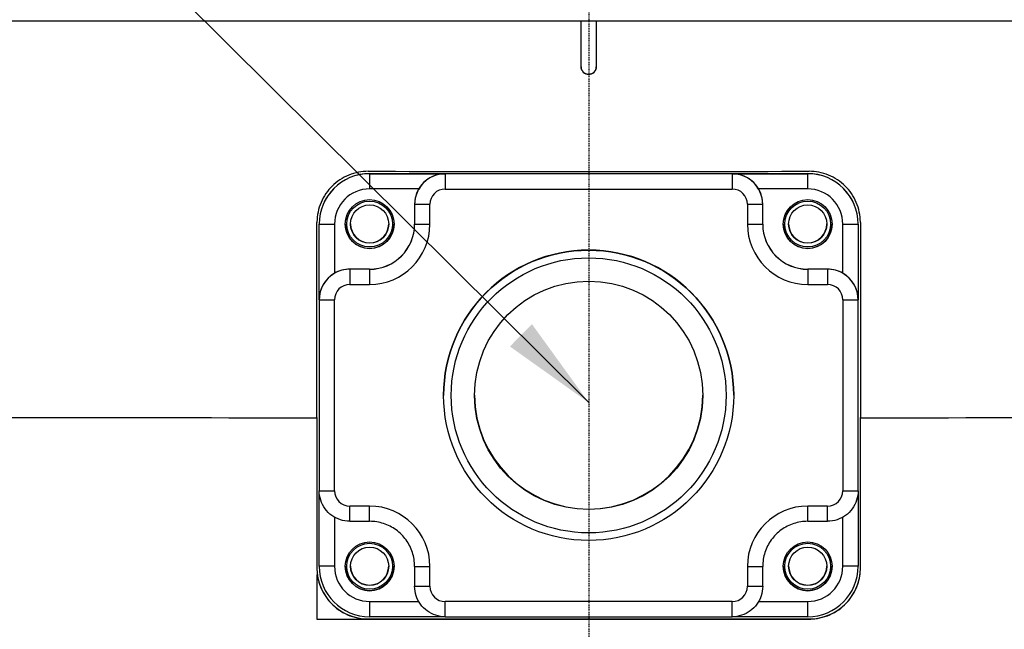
# Model space of a CAD drawing. Header units: millimetres. Extents: x 0 to 5219, y 0 to 2970.
# Tile 59 of 233: x 2639 to 2768, y 350 to 429. Entities that reach past the tile are written whole.
import ezdxf

# ---------------------------------------------------------------- set-up
doc = ezdxf.new("R2010")
doc.units = ezdxf.units.MM
doc.header["$LTSCALE"] = 0.2
doc.linetypes.add('CENTER2', pattern=[1.125, 0.75, -0.125, 0.125, -0.125])
doc.layers.add('02_Center Line', color=1, linetype='CENTER2')
doc.styles.add('Rainbow-5.0 Style', font='malgunsl.ttf')
doc.dimstyles.new('Rainbow-5.0 Style', dxfattribs={"dimtxt": 4, "dimasz": 2.5, "dimexe": 1, "dimexo": 1, "dimgap": 1, "dimtad": 1, "dimdsep": 46, "dimtxsty": 'Rainbow-5.0 Style', "dimcen": 0, "dimclrd": 251, "dimclre": 251, "dimclrt": 7, "dimazin": 3, "dimtp": 0.1, "dimtm": 0.1, "dimtfac": 0.61, "dimtmove": 0, "dimatfit": 3, "dimfxl": 1, "dimlwd": -1, "dimlwe": -1, "dimarcsym": 1})

# ---------------------------------------------------------------- blocks, each defined once
blk = doc.blocks.new('A$C1f8bda80')
for p, q in [((-1, 190.04), (-1, 196.04)), ((1, 196.04), (1, 190.04)), ((-28.7, 176.05), (28.7, 176.05)), ((-28.7, 176.04), (-28.7, 176.05)), ((-28.7, 176.04), (-28.7, 174.04)), ((-28.7, 176.04), (-18.8, 176.04)), ((-18.8, 176.03), (-18.8, 176.04)), ((-18.8, 176.03), (-18.8, 174.03)), ((18.8, 176.03), (-18.8, 176.03)), ((18.8, 176.04), (28.7, 176.04)), ((18.8, 176.04), (18.8, 176.03)), ((18.8, 176.03), (18.8, 174.03)), ((28.7, 176.05), (28.7, 176.04)), ((28.7, 174.04), (28.7, 176.04)), ((-22.26, 174.04), (-28.7, 174.04)), ((-18.8, 174.03), (18.8, 174.03)), ((28.7, 174.04), (22.26, 174.04)), ((-22.8, 172.04), (-22.8, 172.03)), ((-22.8, 172.03), (-22.8, 169.43)), ((-20.8, 169.43), (-20.8, 172.03)), ((20.8, 172.03), (20.8, 169.43)), ((22.8, 172.03), (22.8, 172.04)), ((22.8, 169.43), (22.8, 172.03)), ((-35.3, 169.45), (-35.3, 169.44)), ((-35.3, 169.44), (-33.3, 169.44)), ((-35.3, 159.54), (-35.3, 169.44)), ((-33.3, 169.44), (-33.3, 163)), ((33.3, 169.44), (35.3, 169.44)), ((33.3, 163), (33.3, 169.44)), ((35.3, 169.44), (35.3, 169.45)), ((35.3, 169.44), (35.3, 159.54)), ((-31.3, 163.53), (-31.3, 163.54)), ((-28.7, 163.54), (-31.3, 163.54)), ((-31.3, 163.53), (-31.3, 161.53)), ((-28.7, 163.53), (-31.3, 163.53)), ((-28.7, 163.54), (-28.7, 163.53)), ((-28.7, 163.53), (-28.7, 161.53)), ((28.7, 163.53), (28.7, 163.54)), ((31.3, 163.54), (28.7, 163.54)), ((28.7, 163.53), (28.7, 161.53)), ((31.3, 163.53), (28.7, 163.53)), ((31.3, 163.54), (31.3, 163.53)), ((31.3, 163.53), (31.3, 161.53)), ((-31.3, 161.53), (-28.7, 161.53)), ((28.7, 161.53), (31.3, 161.53)), ((-35.3, 159.54), (-35.3, 159.53)), ((-35.3, 159.53), (-35.3, 134.53)), ((-33.3, 134.53), (-33.3, 159.53)), ((33.3, 159.53), (33.3, 134.53)), ((35.3, 159.53), (35.3, 159.54)), ((35.3, 134.53), (35.3, 159.53)), ((-19, 147.03), (-19, 147.02)), ((19, 147.03), (19, 147.02)), ((-35.3, 124.64), (-35.3, 134.53)), ((35.3, 134.53), (35.3, 124.64)), ((-31.3, 130.53), (-31.3, 132.53)), ((-28.7, 132.53), (-31.3, 132.53)), ((-28.7, 130.53), (-28.7, 132.53)), ((28.7, 130.53), (28.7, 132.53)), ((31.3, 132.53), (28.7, 132.53)), ((31.3, 130.53), (31.3, 132.53)), ((-33.3, 131.07), (-33.3, 124.64)), ((-31.3, 130.53), (-28.7, 130.53)), ((28.7, 130.53), (31.3, 130.53)), ((33.3, 124.64), (33.3, 131.07)), ((-33.3, 124.64), (-35.3, 124.64)), ((-22.8, 124.63), (-22.8, 122.03)), ((-20.8, 122.03), (-20.8, 124.63)), ((20.8, 124.63), (20.8, 122.03)), ((22.8, 122.03), (22.8, 124.63)), ((35.3, 124.64), (33.3, 124.64)), ((-28.7, 120.04), (-28.7, 118.04)), ((-28.7, 120.04), (-22.27, 120.04)), ((-18.8, 118.03), (-18.8, 120.03)), ((18.8, 120.03), (-18.8, 120.03)), ((18.8, 118.03), (18.8, 120.03)), ((22.27, 120.04), (28.7, 120.04)), ((28.7, 118.04), (28.7, 120.04)), ((-28.9, 117.73), (-28.9, 117.75)), ((-28.9, 117.75), (28.9, 117.75)), ((-19.02, 118.04), (-28.7, 118.04)), ((-18.8, 118.03), (18.8, 118.03)), ((28.7, 118.04), (19.02, 118.04)), ((28.9, 117.75), (28.9, 117.73))]:
    blk.add_line(p, q)
for centre, radius in [((-28.7, 169.44), 3.2), ((-28.7, 169.45), 3), ((-28.7, 169.45), 2.5), ((28.7, 169.44), 3.2), ((28.7, 169.45), 3), ((28.7, 169.45), 2.5), ((-28.7, 124.64), 3.2), ((28.7, 124.64), 3.2), ((-28.7, 124.65), 3), ((-28.7, 124.65), 2.5), ((28.7, 124.65), 3), ((28.7, 124.65), 2.5)]:
    blk.add_circle(centre, radius)
for centre, radius, start, end in [((0, 190.04), 1, 180, 0), ((-18.8, 172.03), 4, 90, 180), ((18.8, 172.03), 4, 0, 90), ((-18.8, 172.04), 4, 150, 180), ((-18.8, 172.03), 2, 90, 180), ((18.8, 172.03), 2, 0, 90), ((18.8, 172.04), 4, 0, 30), ((-28.7, 169.45), 3.2, 180.1376, 359.8624), ((-28.7, 169.47), 2.5, 180.135, 359.865), ((28.7, 169.45), 3.2, 180.1376, 359.8624), ((28.7, 169.47), 2.5, 180.135, 359.865), ((-31.3, 159.53), 4, 90, 180), ((-31.3, 159.54), 4, 90, 120), ((31.3, 159.54), 4, 60, 90), ((31.3, 159.53), 4, 0, 90), ((-31.3, 159.53), 2, 90, 180), ((31.3, 159.53), 2, 0, 90), ((-31.3, 134.53), 2, 180, 270), ((31.3, 134.53), 2, 270, 0), ((-28.7, 124.65), 3.2, 180.1376, 359.8624), ((-28.7, 124.67), 2.5, 180.135, 359.865), ((28.7, 124.65), 3.2, 180.1376, 359.8624), ((28.7, 124.67), 2.5, 180.135, 359.865), ((-18.8, 122.03), 2, 180, 270), ((18.8, 122.03), 2, 270, 0)]:
    blk.add_arc(centre, radius, start, end)
for centre, major_axis, ratio, start_param, end_param in [((0, 196.2), (152, 0), 0.001025, 3.141592, 6.283184), ((-28.7, 169.45), (-6.6, 0), 0.999999, 4.712389, 6.283185), ((-28.7, 169.44), (-6.6, 0), 0.999999, 4.712389, 6.283185), ((0, 176.5), (-152.61, 0), 0.001025, 1.380278, 1.761314), ((-18.8, 172.03), (0, -4), 0.998977, 3.141593, 4.18879), ((18.8, 172.03), (0, 4), 0.998977, 5.235988, 6.283185), ((28.7, 169.45), (6.6, 0), 0.999999, 0, 1.570796), ((28.7, 169.44), (6.6, 0), 0.999999, 0, 1.570796), ((-28.7, 169.44), (-4.6, 0), 0.999999, 4.712389, 6.283185), ((28.7, 169.44), (4.6, 0), 0.999999, 0, 1.570796), ((-20.8, 172.03), (-2, 0), 0.001025, 6.283185, 7.853982), ((20.8, 172.03), (2, 0), 0.001025, 4.712389, 6.283185), ((-28.7, 169.44), (5.9, 0), 0.999999, 4.712389, 6.283185), ((-28.7, 169.43), (7.9, 0), 0.999999, 4.712389, 6.283185), ((-28.7, 169.43), (5.9, 0), 0.999999, 4.712389, 6.283185), ((-20.8, 169.43), (-2, 0), 0.001025, 6.283185, 7.853982), ((20.8, 169.43), (2, 0), 0.001025, 4.712389, 6.283185), ((28.7, 169.43), (-7.9, 0), 0.999999, 0, 1.570796), ((28.7, 169.44), (-5.9, 0), 0.999999, 0, 1.570796), ((28.7, 169.43), (-5.9, 0), 0.999999, 0, 1.570796), ((0, 147.03), (-19, 0), 0.999999, 3.141593, 6.283185), ((-31.3, 159.53), (2.83, -2.83), 0.998976, 2.879281, 3.926479), ((31.3, 159.53), (-2.83, -2.83), 0.998976, 2.356707, 3.403904), ((-33.3, 159.53), (-2, 0), 0.001025, 6.283185, 7.853982), ((33.3, 159.53), (2, 0), 0.001025, 4.712389, 6.283185), ((0, 147.09), (-14.95, -0.04), 0.999999, 0, 3.136384), ((0, 144.25), (-154.3, 0), 0.001025, 0.84228, 1.337984), ((0, 144.25), (-154.3, 0), 0.001025, 1.803609, 2.299313), ((-33.3, 134.53), (-2, 0), 0.001025, 6.283185, 7.853982), ((33.3, 134.53), (2, 0), 0.001025, 4.712389, 6.283185), ((-28.7, 124.63), (7.9, 0), 0.999999, 0, 1.570796), ((28.7, 124.63), (-7.9, 0), 0.999999, 4.712389, 6.283185), ((-28.9, 124.45), (-6.7, 0), 0.999999, 0, 1.570796), ((-28.7, 124.64), (-6.6, 0), 0.999999, 0, 1.570796), ((-28.7, 124.64), (-4.6, 0), 0.999999, 0, 1.570796), ((-20.8, 124.63), (-2, 0), 0.001025, 6.283185, 7.853982), ((20.8, 124.63), (2, 0), 0.001025, 4.712389, 6.283185), ((28.7, 124.64), (6.6, 0), 0.999999, 4.712389, 6.283185), ((28.7, 124.64), (4.6, 0), 0.999999, 4.712389, 6.283185), ((28.9, 124.45), (6.7, 0), 0.999999, 4.712389, 6.283185), ((-20.8, 122.03), (-2, 0), 0.001025, 6.283185, 7.853982), ((20.8, 122.03), (2, 0), 0.001025, 4.712388, 6.283184), ((0, 117.9), (163.46, 0), 0.001025, 4.492834, 4.534584), ((0, 117.9), (163.46, 0), 0.001025, 4.534649, 4.890129)]:
    blk.add_ellipse(centre, major_axis=major_axis, ratio=ratio, start_param=start_param, end_param=end_param)
for major_axis in [(19, 0), (18, 0), (14.95, 0)]:
    blk.add_ellipse((0, 147.02), major_axis=major_axis, ratio=0.999999)
for points, knots in [([(1, 190.04), (1, 189.92), (0.97, 189.78), (0.87, 189.54), (0.8, 189.43), (0.62, 189.25), (0.51, 189.17), (0.26, 189.07), (0.13, 189.04), (-0.13, 189.04), (-0.26, 189.07), (-0.51, 189.17), (-0.62, 189.25), (-0.8, 189.43), (-0.87, 189.54), (-0.97, 189.78), (-1, 189.92), (-1, 190.04)], [0.0000173, 0.0000173, 0.0000173, 0.0000173, 0.0188608, 0.0188608, 0.0377217, 0.0377217, 0.0565669, 0.0565669, 0.0754122, 0.0754122, 0.0942574, 0.0942574, 0.1131026, 0.1131026, 0.1319635, 0.1319635, 0.1508071, 0.1508071, 0.1508071, 0.1508071]), ([(-28.9, 176.35), (-29.72, 176.35), (-30.6, 176.19), (-32.24, 175.52), (-33, 175.01), (-34.2, 173.83), (-34.72, 173.09), (-35.41, 171.46), (-35.59, 170.57), (-35.6, 169.73), (-35.6, 169.7), (-35.6, 169.67), (-35.6, 169.65)], [-0.5049468, -0.5049468, -0.5049468, -0.5049468, -0.3798025, -0.3798025, -0.2512862, -0.2512862, -0.1256431, -0.1256431, 0, 0, 0, 0.0040832, 0.0040832, 0.0040832, 0.0040832]), ([(35.6, 169.65), (35.6, 169.67), (35.6, 169.7), (35.59, 170.57), (35.41, 171.46), (34.72, 173.09), (34.2, 173.83), (33, 175.01), (32.24, 175.52), (30.6, 176.19), (29.72, 176.35), (28.9, 176.35)], [1.0176434, 1.0176434, 1.0176434, 1.0176434, 1.0217266, 1.0217266, 1.1473697, 1.1473697, 1.2730128, 1.2730128, 1.4015292, 1.4015292, 1.5266734, 1.5266734, 1.5266734, 1.5266734]), ([(-31.3, 130.53), (-31.72, 130.53), (-32.14, 130.6), (-32.93, 130.86), (-33.31, 131.05), (-33.99, 131.54), (-34.29, 131.84), (-34.78, 132.52), (-34.97, 132.9), (-35.23, 133.69), (-35.3, 134.11), (-35.3, 134.53)], [4.712389, 4.712389, 4.712389, 4.712389, 5.026548, 5.026548, 5.340708, 5.340708, 5.654867, 5.654867, 5.969026, 5.969026, 6.283185, 6.283185, 6.283185, 6.283185]), ([(35.3, 134.53), (35.3, 134.11), (35.23, 133.69), (34.97, 132.9), (34.78, 132.52), (34.29, 131.84), (33.99, 131.54), (33.31, 131.05), (32.93, 130.86), (32.14, 130.6), (31.72, 130.53), (31.3, 130.53)], [3.141593, 3.141593, 3.141593, 3.141593, 3.455752, 3.455752, 3.769911, 3.769911, 4.08407, 4.08407, 4.39823, 4.39823, 4.712389, 4.712389, 4.712389, 4.712389]), ([(-22.8, 124.63), (-22.8, 125.25), (-22.9, 125.87), (-23.28, 127.04), (-23.56, 127.6), (-24.29, 128.6), (-24.73, 129.04), (-25.73, 129.77), (-26.29, 130.05), (-27.46, 130.43), (-28.08, 130.53), (-28.7, 130.53)], [3.141593, 3.141593, 3.141593, 3.141593, 3.455752, 3.455752, 3.769911, 3.769911, 4.08407, 4.08407, 4.39823, 4.39823, 4.712389, 4.712389, 4.712389, 4.712389]), ([(28.7, 130.53), (28.08, 130.53), (27.46, 130.43), (26.29, 130.05), (25.73, 129.77), (24.73, 129.04), (24.29, 128.6), (23.56, 127.6), (23.28, 127.04), (22.9, 125.87), (22.8, 125.25), (22.8, 124.63)], [4.712389, 4.712389, 4.712389, 4.712389, 5.026548, 5.026548, 5.340708, 5.340708, 5.654867, 5.654867, 5.969026, 5.969026, 6.283185, 6.283185, 6.283185, 6.283185]), ([(-35.6, 124.44), (-35.6, 123.73), (-35.48, 123), (-34.97, 121.47), (-34.51, 120.68), (-33.41, 119.41), (-32.7, 118.85), (-31.09, 118.04), (-30.19, 117.8), (-29.18, 117.74), (-29.05, 117.74), (-28.91, 117.73)], [1.0620309, 1.0620309, 1.0620309, 1.0620309, 1.1718896, 1.1718896, 1.3085918, 1.3085918, 1.4426859, 1.4426859, 1.57678, 1.57678, 1.5972813, 1.5972813, 1.5972813, 1.5972813]), ([(28.9, 117.73), (29.04, 117.73), (29.18, 117.74), (30.19, 117.8), (31.09, 118.04), (32.7, 118.85), (33.41, 119.41), (34.51, 120.68), (34.97, 121.47), (35.48, 123), (35.6, 123.73), (35.6, 124.44)], [0.4991356, 0.4991356, 0.4991356, 0.4991356, 0.5201536, 0.5201536, 0.6542477, 0.6542477, 0.7883418, 0.7883418, 0.925044, 0.925044, 1.0349027, 1.0349027, 1.0349027, 1.0349027]), ([(-18.8, 118.03), (-19.22, 118.03), (-19.64, 118.1), (-20.43, 118.36), (-20.81, 118.55), (-21.49, 119.04), (-21.79, 119.34), (-22.28, 120.02), (-22.47, 120.4), (-22.73, 121.19), (-22.8, 121.61), (-22.8, 122.03)], [4.712389, 4.712389, 4.712389, 4.712389, 5.026548, 5.026548, 5.340708, 5.340708, 5.654867, 5.654867, 5.969026, 5.969026, 6.283185, 6.283185, 6.283185, 6.283185]), ([(22.8, 122.03), (22.8, 121.61), (22.73, 121.19), (22.47, 120.4), (22.28, 120.02), (21.79, 119.34), (21.49, 119.04), (20.81, 118.55), (20.43, 118.36), (19.64, 118.1), (19.22, 118.03), (18.8, 118.03)], [3.141593, 3.141593, 3.141593, 3.141593, 3.455752, 3.455752, 3.769911, 3.769911, 4.08407, 4.08407, 4.39823, 4.39823, 4.712389, 4.712389, 4.712389, 4.712389])]:
    blk.add_open_spline(points, degree=3, knots=knots)
for points, weights in [([(-35.6, 144.1), (-35.6, 156.93), (-35.6, 169.65)], [1.00000002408, 1.00001542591, 1.00001076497]), ([(35.6, 169.65), (35.6, 156.93), (35.6, 144.1)], [1.00001076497, 1.00001542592, 1.00000002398]), ([(-35.6, 144.1), (-35.6, 134.49), (-35.6, 124.44)], [1, 1.00025830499, 1.00002296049]), ([(35.6, 124.44), (35.6, 134.49), (35.6, 144.1)], [1.0000369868, 1.00042585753, 1.00032102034]), ([(-35.6, 123.51), (-35.6, 120.64), (-35.6, 117.74)], [1.00000010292, 1.00004363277, 1.00004718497])]:
    blk.add_rational_spline(points, weights, degree=2)
blk.add_open_spline([(-28.91, 117.73), (-28.91, 117.73), (-28.9, 117.73), (-28.9, 117.73)], degree=3)
at = {"layer": '02_Center Line'}
blk.add_line((0, 325.65), (0, -23.75), dxfattribs=at)

msp = doc.modelspace()

# ---------------------------------------------------------------- block references
msp.add_blockref('A$C1f8bda80', (2713.616, 233.24))

# ---------------------------------------------------------------- leaders
at = {"annotation_type": 0, "has_hookline": 1, "hookline_direction": 1, "text_width": 331.38}
msp.add_leader([(2713.616, 379.314), (2564.155, 527.648), (2551.655, 527.648)], dimstyle='Rainbow-5.0 Style', override={"dimscale": 5}, dxfattribs=at)

doc.saveas('drawing.dxf')
